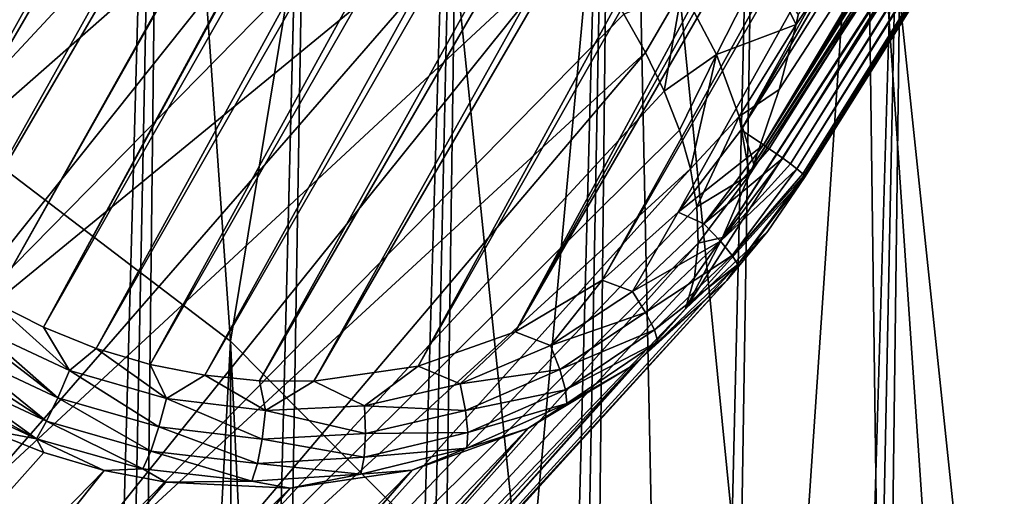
# Model space of a CAD drawing. Header units: metres. Extents: x -26 to 26, y -167 to 32.
# Tile 230 of 237: x 16.37 to 20.43, y 18.15 to 20.12. Entities that reach past the tile are written whole.
import ezdxf

# ---------------------------------------------------------------- set-up
doc = ezdxf.new("R2010")
doc.units = ezdxf.units.M
doc.layers.add('solid_12_411_043_XXX', color=7, linetype='CONTINUOUS')

msp = doc.modelspace()

# ---------------------------------------------------------------- linework, layer by layer
at = {"layer": 'solid_12_411_043_XXX'}
for points in [[(15.279972, 19.932302, 63.832066), (21.728968, 31.738966, 63.276543), (15.101868, 20.340115, 63.792358)], [(15.279972, 19.932302, 63.832066), (21.988541, 31.730095, 63.28759), (21.728968, 31.738966, 63.276543)], [(15.399792, 19.738262, 63.846542), (21.988541, 31.730095, 63.28759), (15.279972, 19.932302, 63.832066)], [(15.399792, 19.738262, 63.846542), (22.24612, 31.69833, 63.293831), (21.988541, 31.730095, 63.28759)], [(15.538996, 19.553642, 63.856056), (22.24612, 31.69833, 63.293831), (15.399792, 19.738262, 63.846542)], [(15.538996, 19.553642, 63.856056), (22.499348, 31.644161, 63.294548), (22.24612, 31.69833, 63.293831)], [(15.696124, 19.380856, 63.859718), (22.499348, 31.644161, 63.294548), (15.538996, 19.553642, 63.856056)], [(15.696124, 19.380856, 63.859718), (22.746126, 31.568321, 63.289227), (22.499348, 31.644161, 63.294548)], [(15.869509, 19.221888, 63.85685), (22.746126, 31.568321, 63.289227), (15.696124, 19.380856, 63.859718)], [(15.869509, 19.221888, 63.85685), (22.984604, 31.471617, 63.277557), (22.746126, 31.568321, 63.289227)], [(16.057413, 19.078411, 63.847), (22.984604, 31.471617, 63.277557), (15.869509, 19.221888, 63.85685)], [(16.057413, 19.078411, 63.847), (23.212774, 31.355017, 63.259449), (22.984604, 31.471617, 63.277557)], [(16.057413, 19.078411, 63.847), (16.25775, 18.952148, 63.829956), (23.212774, 31.355017, 63.259449)], [(23.242622, 31.338049, 63.256519), (23.212774, 31.355017, 63.259449), (16.25775, 18.952148, 63.829956)], [(23.242622, 31.338049, 63.256519), (16.25775, 18.952148, 63.829956), (16.468159, 18.844868, 63.80582)], [(23.272459, 31.321081, 63.253464), (23.242622, 31.338049, 63.256519), (16.468159, 18.844868, 63.80582)], [(23.488659, 31.18503, 63.227024), (23.272459, 31.321081, 63.253464), (16.468159, 18.844868, 63.80582)], [(23.488659, 31.18503, 63.227024), (16.468159, 18.844868, 63.80582), (16.685966, 18.757668, 63.774998)], [(23.69211, 31.030476, 63.194393), (23.488659, 31.18503, 63.227024), (16.685966, 18.757668, 63.774998)], [(23.69211, 31.030476, 63.194393), (16.685966, 18.757668, 63.774998), (16.908684, 18.691423, 63.738152)], [(23.880989, 30.858616, 63.15604), (23.69211, 31.030476, 63.194393), (16.908684, 18.691423, 63.738152)], [(23.880989, 30.858616, 63.15604), (16.908684, 18.691423, 63.738152), (17.134079, 18.646725, 63.696136)], [(24.053726, 30.670578, 63.112614), (23.880989, 30.858616, 63.15604), (17.134079, 18.646725, 63.696136)], [(24.053726, 30.670578, 63.112614), (17.134079, 18.646725, 63.696136), (17.359716, 18.623911, 63.650043)], [(24.208708, 30.467741, 63.065002), (24.053726, 30.670578, 63.112614), (17.359716, 18.623911, 63.650043)], [(24.208708, 30.467741, 63.065002), (17.359716, 18.623911, 63.650043), (17.582945, 18.62291, 63.601173)], [(24.344442, 30.251806, 63.014309), (24.208708, 30.467741, 63.065002), (17.582945, 18.62291, 63.601173)], [(24.344442, 30.251806, 63.014309), (17.582945, 18.62291, 63.601173), (18.013832, 18.684467, 63.500412)], [(24.459583, 30.024759, 62.961838), (24.344442, 30.251806, 63.014309), (18.013832, 18.684467, 63.500412)], [(24.459583, 30.024759, 62.961838), (18.013832, 18.684467, 63.500412), (18.414185, 18.826252, 63.40382)], [(24.552776, 29.78937, 62.90918), (24.459583, 30.024759, 62.961838), (18.414185, 18.826252, 63.40382)], [(24.623211, 29.54845, 62.857983), (24.552776, 29.78937, 62.90918), (18.414185, 18.826252, 63.40382)], [(24.623211, 29.54845, 62.857983), (18.414185, 18.826252, 63.40382), (18.773321, 19.040104, 63.320412)], [(24.670607, 29.304987, 62.809856), (24.623211, 29.54845, 62.857983), (18.773321, 19.040104, 63.320412)], [(24.670607, 29.304987, 62.809856), (18.773321, 19.040104, 63.320412), (19.086044, 19.320284, 63.256733)], [(24.670607, 29.304987, 62.809856), (19.086044, 19.320284, 63.256733), (19.346615, 19.660484, 63.217686)], [(24.697542, 28.821856, 62.728588), (24.670607, 29.304987, 62.809856), (19.346615, 19.660484, 63.217686)], [(21.832952, 23.607483, 62.942219), (24.697542, 28.821856, 62.728588), (19.346615, 19.660484, 63.217686)], [(21.832952, 23.607483, 62.942219), (19.43866, 19.598978, 63.160568), (24.300716, 27.525896, 62.661888)], [(24.385406, 27.468693, 62.602894), (24.300716, 27.525896, 62.661888), (19.43866, 19.598978, 63.160568)], [(24.385406, 27.468693, 62.602894), (19.43866, 19.598978, 63.160568), (19.462524, 19.582584, 63.139149)], [(24.408358, 27.452732, 62.58041), (24.385406, 27.468693, 62.602894), (19.462524, 19.582584, 63.139149)], [(24.453501, 27.44211, 61.219376), (19.39817, 19.518724, 60.43269), (19.502632, 19.826771, 60.211742)], [(24.453501, 27.44211, 61.219376), (24.512976, 27.340879, 61.834488), (19.39817, 19.518724, 60.43269)], [(24.408358, 27.452732, 62.58041), (19.462524, 19.582584, 63.139149), (19.517977, 19.543434, 63.073723)], [(24.453501, 27.44211, 61.219376), (19.502632, 19.826771, 60.211742), (19.573206, 20.095642, 60.026783)], [(24.462555, 27.413837, 62.510384), (24.408358, 27.452732, 62.58041), (19.517977, 19.543434, 63.073723)], [(24.453501, 27.44211, 61.219376), (19.573206, 20.095642, 60.026783), (19.581966, 20.134954, 60.000355)], [(24.462555, 27.413837, 62.510384), (19.517977, 19.543434, 63.073723), (19.550055, 19.519751, 63.020557)], [(24.488665, 27.394159, 62.463379), (24.462555, 27.413837, 62.510384), (19.550055, 19.519751, 63.020557)], [(24.488665, 27.394159, 62.463379), (19.550055, 19.519751, 63.020557), (19.575502, 19.499933, 62.963139)], [(24.517048, 27.371317, 62.39183), (24.488665, 27.394159, 62.463379), (19.575502, 19.499933, 62.963139)], [(24.512976, 27.340879, 61.834488), (19.269169, 19.215311, 60.660324), (19.380951, 19.474308, 60.465366)], [(24.512976, 27.340879, 61.834488), (21.814888, 23.130745, 61.363445), (19.269169, 19.215311, 60.660324)], [(24.512976, 27.340879, 61.834488), (19.380951, 19.474308, 60.465366), (19.39817, 19.518724, 60.43269)], [(24.517048, 27.371317, 62.39183), (19.575502, 19.499933, 62.963139), (19.600212, 19.478437, 62.8741)], [(24.534075, 27.355692, 62.321812), (24.517048, 27.371317, 62.39183), (19.600212, 19.478437, 62.8741)], [(24.534075, 27.355692, 62.321812), (19.600212, 19.478437, 62.8741), (19.605642, 19.472698, 62.839542)], [(24.534075, 27.355692, 62.321812), (19.605642, 19.472698, 62.839542), (24.541531, 27.346567, 62.258976)], [(24.541531, 27.346567, 62.258976), (19.605642, 19.472698, 62.839542), (19.607843, 19.462883, 62.714809)], [(22.074358, 23.401968, 62.445187), (24.541531, 27.346567, 62.258976), (19.607843, 19.462883, 62.714809)], [(16.338627, 24.623297, 4.15028), (16.974791, 24.395132, 4.15028), (15.604504, -25.185774, 4.15028)], [(16.974791, 24.395132, 4.15028), (16.000952, -25.058695, 4.15028), (15.604504, -25.185774, 4.15028)], [(16.974791, 24.395132, 4.15028), (16.391562, -24.918827, 4.15028), (16.000952, -25.058695, 4.15028)], [(16.974791, 24.395132, 4.15028), (17.597416, 24.132902, 4.15028), (16.391562, -24.918827, 4.15028)], [(17.597416, 24.132902, 4.15028), (16.778967, -24.765381, 4.15028), (16.391562, -24.918827, 4.15028)], [(17.597416, 24.132902, 4.15028), (18.212362, 23.833738, 4.15028), (16.778967, -24.765381, 4.15028)], [(18.212362, 23.833738, 4.15028), (17.163647, -24.597891, 4.15028), (16.778967, -24.765381, 4.15028)], [(18.212362, 23.833738, 4.15028), (17.546711, -24.41585, 4.15028), (17.163647, -24.597891, 4.15028)], [(18.212362, 23.833738, 4.15028), (18.822615, 23.494942, 4.15028), (17.546711, -24.41585, 4.15028)], [(15.871155, 19.829174, 9.150281), (16.920326, 23.337931, 9.150281), (15.902079, 23.713228, 9.150281)], [(21.832952, 23.607483, 62.942219), (19.346615, 19.660484, 63.217686), (19.43866, 19.598978, 63.160568)], [(18.822615, 23.494942, 4.15028), (17.928604, -24.218502, 4.15028), (17.546711, -24.41585, 4.15028)], [(18.822615, 23.494942, 4.15028), (18.309797, -24.005465, 4.15028), (17.928604, -24.218502, 4.15028)], [(18.822615, 23.494942, 4.15028), (19.429037, 23.114412, 4.15028), (18.309797, -24.005465, 4.15028)], [(22.074358, 23.401968, 62.445187), (19.607843, 19.462883, 62.714809), (21.814888, 23.130745, 61.363445)], [(15.871155, 19.829174, 9.150281), (17.239168, 18.787176, 9.150281), (16.920326, 23.337931, 9.150281)], [(17.239168, 18.787176, 9.150281), (17.909218, 22.862471, 9.150281), (16.920326, 23.337931, 9.150281)], [(19.429037, 23.114412, 4.15028), (18.690027, -23.776134, 4.15028), (18.309797, -24.005465, 4.15028)], [(19.429037, 23.114412, 4.15028), (20.030821, 22.690756, 4.15028), (18.690027, -23.776134, 4.15028)], [(21.814888, 23.130745, 61.363445), (19.607843, 19.462883, 62.714809), (19.116875, 18.920752, 60.892242)], [(21.814888, 23.130745, 61.363445), (19.116875, 18.920752, 60.892242), (19.269169, 19.215311, 60.660324)], [(17.239168, 18.787176, 9.150281), (18.455515, 17.559656, 9.150281), (17.909218, 22.862471, 9.150281)], [(18.455515, 17.559656, 9.150281), (18.889685, 22.272161, 9.150281), (17.909218, 22.862471, 9.150281)], [(20.030821, 22.690756, 4.15028), (19.069395, -23.530321, 4.15028), (18.690027, -23.776134, 4.15028)], [(20.030821, 22.690756, 4.15028), (19.446421, -23.268137, 4.15028), (19.069395, -23.530321, 4.15028)], [(20.030821, 22.690756, 4.15028), (20.624655, 22.224409, 4.15028), (19.446421, -23.268137, 4.15028)], [(18.455515, 17.559656, 9.150281), (18.999451, 16.882376, 9.150281), (18.889685, 22.272161, 9.150281)], [(19.495214, 16.169027, 9.150281), (19.858082, 21.559603, 9.150281), (18.889685, 22.272161, 9.150281)], [(18.999451, 16.882376, 9.150281), (19.495214, 16.169027, 9.150281), (18.889685, 22.272161, 9.150281)], [(20.624655, 22.224409, 4.15028), (19.82086, -22.989668, 4.15028), (19.446421, -23.268137, 4.15028)], [(20.624655, 22.224409, 4.15028), (20.190224, -22.696102, 4.15028), (19.82086, -22.989668, 4.15028)], [(20.624655, 22.224409, 4.15028), (21.204571, 21.718359, 4.15028), (20.190224, -22.696102, 4.15028)], [(13.95267, 19.737675, 49.265713), (16.321188, 22.096439, 57.257019), (16.603155, 21.989016, 57.099545)], [(14.503114, 19.615086, 49.153896), (13.95267, 19.737675, 49.265713), (16.603155, 21.989016, 57.099545)], [(14.503114, 19.615086, 49.153896), (16.603155, 21.989016, 57.099545), (16.876928, 21.86389, 56.997997)], [(14.503114, 19.615086, 49.153896), (16.876928, 21.86389, 56.997997), (17.14296, 21.722607, 56.947418)], [(14.503114, 19.615086, 49.153896), (17.14296, 21.722607, 56.947418), (15.024291, 19.383154, 49.082489)], [(17.403976, 21.564226, 56.945129), (15.024291, 19.383154, 49.082489), (17.14296, 21.722607, 56.947418)], [(21.204571, 21.718359, 4.15028), (20.553934, -22.387873, 4.15028), (20.190224, -22.696102, 4.15028)], [(17.403976, 21.564226, 56.945129), (15.493426, 19.052015, 49.054611), (15.024291, 19.383154, 49.082489)], [(17.403976, 21.564226, 56.945129), (17.663305, 21.386189, 56.993412), (15.493426, 19.052015, 49.054611)], [(19.495214, 16.169027, 9.150281), (19.938526, 15.425206, 9.150281), (19.858082, 21.559603, 9.150281)], [(20.669153, 13.843266, 9.150281), (20.794989, 20.729837, 9.150281), (19.858082, 21.559603, 9.150281)], [(20.329807, 14.65016, 9.150281), (20.669153, 13.843266, 9.150281), (19.858082, 21.559603, 9.150281)], [(19.938526, 15.425206, 9.150281), (20.329807, 14.65016, 9.150281), (19.858082, 21.559603, 9.150281)], [(17.663305, 21.386189, 56.993412), (17.920069, 21.187134, 57.097237), (15.493426, 19.052015, 49.054611)], [(17.920069, 21.187134, 57.097237), (15.890015, 18.636141, 49.071484), (15.493426, 19.052015, 49.054611)], [(17.920069, 21.187134, 57.097237), (18.173466, 20.964497, 57.264862), (15.890015, 18.636141, 49.071484)], [(18.173466, 20.964497, 57.264862), (18.420929, 20.71493, 57.507851), (15.890015, 18.636141, 49.071484)], [(18.420929, 20.71493, 57.507851), (16.196724, 18.153709, 49.132362), (15.890015, 18.636141, 49.071484)], [(18.420929, 20.71493, 57.507851), (18.654503, 20.438431, 57.838306), (16.196724, 18.153709, 49.132362)], [(18.654503, 20.438431, 57.838306), (16.400148, 17.625803, 49.234589), (16.196724, 18.153709, 49.132362)], [(18.654503, 20.438431, 57.838306), (18.862516, 20.13772, 58.267262), (16.400148, 17.625803, 49.234589)], [(19.245066, 19.972097, 59.409355), (19.102449, 20.241697, 58.923199), (19.441191, 20.359859, 59.548309)], [(19.245066, 19.972097, 59.409355), (19.441191, 20.359859, 59.548309), (19.573206, 20.095642, 60.026783)], [(19.441191, 20.359859, 59.548309), (19.581966, 20.134954, 60.000355), (19.573206, 20.095642, 60.026783)], [(19.102449, 20.241697, 58.923199), (18.952148, 19.980404, 58.520725), (18.862516, 20.13772, 58.267262)], [(19.102449, 20.241697, 58.923199), (19.029278, 19.820208, 58.800198), (18.952148, 19.980404, 58.520725)], [(19.245066, 19.972097, 59.409355), (19.029278, 19.820208, 58.800198), (19.102449, 20.241697, 58.923199)], [(18.862516, 20.13772, 58.267262), (18.952148, 19.980404, 58.520725), (16.400148, 17.625803, 49.234589)], [(19.337769, 19.715162, 59.926167), (19.245066, 19.972097, 59.409355), (19.573206, 20.095642, 60.026783)], [(19.337769, 19.715162, 59.926167), (19.573206, 20.095642, 60.026783), (19.502632, 19.826771, 60.211742)], [(18.952148, 19.980404, 58.520725), (16.4914, 17.075495, 49.373699), (16.400148, 17.625803, 49.234589)], [(18.952148, 19.980404, 58.520725), (19.029278, 19.820208, 58.800198), (16.4914, 17.075495, 49.373699)], [(19.245066, 19.972097, 59.409355), (19.091591, 19.659031, 59.104553), (19.029278, 19.820208, 58.800198)], [(19.245066, 19.972097, 59.409355), (19.136908, 19.498936, 59.431931), (19.091591, 19.659031, 59.104553)], [(19.337769, 19.715162, 59.926167), (19.136908, 19.498936, 59.431931), (19.245066, 19.972097, 59.409355)], [(16.020678, -4.309159, 145.479706), (17.239168, 18.787176, 9.150281), (15.871155, 19.829174, 9.150281)], [(19.337769, 19.715162, 59.926167), (19.502632, 19.826771, 60.211742), (19.39817, 19.518724, 60.43269)], [(19.029278, 19.820208, 58.800198), (19.091591, 19.659031, 59.104553), (16.4914, 17.075495, 49.373699)], [(19.337769, 19.715162, 59.926167), (19.163258, 19.342449, 59.77906), (19.136908, 19.498936, 59.431931)], [(19.337769, 19.715162, 59.926167), (19.380951, 19.474308, 60.465366), (19.163258, 19.342449, 59.77906)], [(19.337769, 19.715162, 59.926167), (19.39817, 19.518724, 60.43269), (19.380951, 19.474308, 60.465366)], [(19.091591, 19.659031, 59.104553), (19.136908, 19.498936, 59.431931), (16.4914, 17.075495, 49.373699)], [(19.43866, 19.598978, 63.160568), (19.346615, 19.660484, 63.217686), (19.086044, 19.320284, 63.256733)], [(19.192835, 19.27261, 63.197704), (19.43866, 19.598978, 63.160568), (19.086044, 19.320284, 63.256733)], [(19.462524, 19.582584, 63.139149), (19.43866, 19.598978, 63.160568), (19.192835, 19.27261, 63.197704)], [(19.517977, 19.543434, 63.073723), (19.462524, 19.582584, 63.139149), (19.192835, 19.27261, 63.197704)], [(19.261133, 19.200399, 63.112919), (19.517977, 19.543434, 63.073723), (19.192835, 19.27261, 63.197704)], [(19.550055, 19.519751, 63.020557), (19.517977, 19.543434, 63.073723), (19.261133, 19.200399, 63.112919)], [(19.136908, 19.498936, 59.431931), (16.466488, 16.526836, 49.54361), (16.4914, 17.075495, 49.373699)], [(19.136908, 19.498936, 59.431931), (19.163258, 19.342449, 59.77906), (16.466488, 16.526836, 49.54361)], [(19.575502, 19.499933, 62.963139), (19.550055, 19.519751, 63.020557), (19.261133, 19.200399, 63.112919)], [(19.309179, 19.142143, 63.003487), (19.575502, 19.499933, 62.963139), (19.261133, 19.200399, 63.112919)], [(19.600212, 19.478437, 62.8741), (19.575502, 19.499933, 62.963139), (19.309179, 19.142143, 63.003487)], [(19.116875, 18.920752, 60.892242), (19.607843, 19.462883, 62.714809), (19.456127, 19.241722, 62.748924)], [(19.380951, 19.474308, 60.465366), (19.169167, 19.1924, 60.141327), (19.163258, 19.342449, 59.77906)], [(19.269169, 19.215311, 60.660324), (19.169167, 19.1924, 60.141327), (19.380951, 19.474308, 60.465366)], [(19.600212, 19.478437, 62.8741), (19.309179, 19.142143, 63.003487), (19.605642, 19.472698, 62.839542)], [(19.309179, 19.142143, 63.003487), (19.332022, 19.103844, 62.880669), (19.605642, 19.472698, 62.839542)], [(19.605642, 19.472698, 62.839542), (19.332022, 19.103844, 62.880669), (19.607843, 19.462883, 62.714809)], [(19.332022, 19.103844, 62.880669), (19.456127, 19.241722, 62.748924), (19.607843, 19.462883, 62.714809)], [(19.163258, 19.342449, 59.77906), (19.169167, 19.1924, 60.141327), (16.466488, 16.526836, 49.54361)], [(18.897608, 18.992781, 63.257675), (19.086044, 19.320284, 63.256733), (18.773321, 19.040104, 63.320412)], [(18.897608, 18.992781, 63.257675), (19.192835, 19.27261, 63.197704), (19.086044, 19.320284, 63.256733)], [(19.261133, 19.200399, 63.112919), (19.192835, 19.27261, 63.197704), (18.897608, 18.992781, 63.257675)], [(19.456127, 19.241722, 62.748924), (19.287132, 19.038465, 62.789757), (16.077562, 15.529261, 49.945114)], [(19.116875, 18.920752, 60.892242), (19.456127, 19.241722, 62.748924), (16.077562, 15.529261, 49.945114)], [(19.269169, 19.215311, 60.660324), (19.116875, 18.920752, 60.892242), (19.153811, 19.051197, 60.513908)], [(19.269169, 19.215311, 60.660324), (19.153811, 19.051197, 60.513908), (19.169167, 19.1924, 60.141327)], [(19.332022, 19.103844, 62.880669), (19.287132, 19.038465, 62.789757), (19.456127, 19.241722, 62.748924)], [(19.169167, 19.1924, 60.141327), (16.326504, 16.003805, 49.736897), (16.466488, 16.526836, 49.54361)], [(19.169167, 19.1924, 60.141327), (19.153811, 19.051197, 60.513908), (16.326504, 16.003805, 49.736897)], [(18.952187, 18.905716, 63.176998), (19.261133, 19.200399, 63.112919), (18.897608, 18.992781, 63.257675)], [(19.309179, 19.142143, 63.003487), (19.261133, 19.200399, 63.112919), (18.952187, 18.905716, 63.176998)], [(18.988617, 18.834202, 63.070999), (19.309179, 19.142143, 63.003487), (18.952187, 18.905716, 63.176998)], [(18.988617, 18.834202, 63.070999), (19.332022, 19.103844, 62.880669), (19.309179, 19.142143, 63.003487)], [(18.988617, 18.834202, 63.070999), (19.003149, 18.785603, 62.950581), (19.332022, 19.103844, 62.880669)], [(19.332022, 19.103844, 62.880669), (19.003149, 18.785603, 62.950581), (19.287132, 19.038465, 62.789757)], [(19.153811, 19.051197, 60.513908), (19.116875, 18.920752, 60.892242), (16.326504, 16.003805, 49.736897)], [(19.287132, 19.038465, 62.789757), (15.730545, 15.123943, 50.159157), (16.077562, 15.529261, 49.945114)], [(19.287132, 19.038465, 62.789757), (18.902943, 18.690403, 62.888786), (15.730545, 15.123943, 50.159157)], [(18.559441, 18.769779, 63.33691), (18.773321, 19.040104, 63.320412), (18.414185, 18.826252, 63.40382)], [(18.559441, 18.769779, 63.33691), (18.897608, 18.992781, 63.257675), (18.773321, 19.040104, 63.320412)], [(19.003149, 18.785603, 62.950581), (18.902943, 18.690403, 62.888786), (19.287132, 19.038465, 62.789757)], [(18.952187, 18.905716, 63.176998), (18.897608, 18.992781, 63.257675), (18.559441, 18.769779, 63.33691)], [(16.195681, 18.844822, 63.819523), (16.575888, 18.666899, 63.77203), (16.25775, 18.952148, 63.829956)], [(16.575888, 18.666899, 63.77203), (16.468159, 18.844868, 63.80582), (16.25775, 18.952148, 63.829956)], [(19.116875, 18.920752, 60.892242), (16.077562, 15.529261, 49.945114), (16.326504, 16.003805, 49.736897)], [(18.598429, 18.670218, 63.261845), (18.952187, 18.905716, 63.176998), (18.559441, 18.769779, 63.33691)], [(18.988617, 18.834202, 63.070999), (18.952187, 18.905716, 63.176998), (18.598429, 18.670218, 63.261845)], [(16.131735, 18.739975, 63.776321), (16.527687, 18.554365, 63.726414), (16.180649, 18.819641, 63.812397)], [(16.527687, 18.554365, 63.726414), (16.195681, 18.844822, 63.819523), (16.180649, 18.819641, 63.812397)], [(16.527687, 18.554365, 63.726414), (16.575888, 18.666899, 63.77203), (16.195681, 18.844822, 63.819523)], [(16.575888, 18.666899, 63.77203), (16.685966, 18.757668, 63.774998), (16.468159, 18.844868, 63.80582)], [(18.187523, 18.611046, 63.42897), (18.414185, 18.826252, 63.40382), (18.013832, 18.684467, 63.500412)], [(18.187523, 18.611046, 63.42897), (18.559441, 18.769779, 63.33691), (18.414185, 18.826252, 63.40382)], [(18.62183, 18.587379, 63.160519), (18.988617, 18.834202, 63.070999), (18.598429, 18.670218, 63.261845)], [(18.62183, 18.587379, 63.160519), (19.003149, 18.785603, 62.950581), (18.988617, 18.834202, 63.070999)], [(17.29278, -5.268869, 145.310486), (17.239168, 18.787176, 9.150281), (16.020678, -4.309159, 145.479706)], [(18.43173, -6.386786, 145.113388), (18.455515, 17.559656, 9.150281), (17.239168, 18.787176, 9.150281)], [(18.43173, -6.386786, 145.113388), (17.239168, 18.787176, 9.150281), (17.29278, -5.268869, 145.310486)], [(18.598429, 18.670218, 63.261845), (18.559441, 18.769779, 63.33691), (18.187523, 18.611046, 63.42897)], [(18.62183, 18.587379, 63.160519), (18.627232, 18.529793, 63.04335), (19.003149, 18.785603, 62.950581)], [(19.003149, 18.785603, 62.950581), (18.627232, 18.529793, 63.04335), (18.902943, 18.690403, 62.888786)], [(16.480429, 18.456837, 63.649395), (16.131735, 18.739975, 63.776321), (16.106375, 18.700165, 63.749142)], [(16.480429, 18.456837, 63.649395), (16.527687, 18.554365, 63.726414), (16.131735, 18.739975, 63.776321)], [(16.575888, 18.666899, 63.77203), (16.975578, 18.550741, 63.704182), (16.685966, 18.757668, 63.774998)], [(16.975578, 18.550741, 63.704182), (16.908684, 18.691423, 63.738152), (16.685966, 18.757668, 63.774998)], [(18.902943, 18.690403, 62.888786), (15.300619, 14.805567, 50.369675), (15.730545, 15.123943, 50.159157)], [(18.902943, 18.690403, 62.888786), (18.466415, 18.427025, 63.005116), (15.300619, 14.805567, 50.369675)], [(16.072279, 18.648561, 63.701706), (16.480429, 18.456837, 63.649395), (16.106375, 18.700165, 63.749142)], [(16.975578, 18.550741, 63.704182), (17.134079, 18.646725, 63.696136), (16.908684, 18.691423, 63.738152)], [(17.792282, 18.521015, 63.526081), (18.013832, 18.684467, 63.500412), (17.582945, 18.62291, 63.601173)], [(17.792282, 18.521015, 63.526081), (18.187523, 18.611046, 63.42897), (18.013832, 18.684467, 63.500412)], [(18.627232, 18.529793, 63.04335), (18.466415, 18.427025, 63.005116), (18.902943, 18.690403, 62.888786)], [(16.041967, 18.605038, 63.64621), (16.438978, 18.384356, 63.548885), (16.072279, 18.648561, 63.701706)], [(16.072279, 18.648561, 63.701706), (16.438978, 18.384356, 63.548885), (16.480429, 18.456837, 63.649395)], [(16.527687, 18.554365, 63.726414), (16.944399, 18.434021, 63.654465), (16.575888, 18.666899, 63.77203)], [(16.944399, 18.434021, 63.654465), (16.975578, 18.550741, 63.704182), (16.575888, 18.666899, 63.77203)], [(16.975578, 18.550741, 63.704182), (17.384651, 18.501205, 63.620239), (17.134079, 18.646725, 63.696136)], [(17.384651, 18.501205, 63.620239), (17.359716, 18.623911, 63.650043), (17.134079, 18.646725, 63.696136)], [(18.209583, 18.502012, 63.360466), (18.598429, 18.670218, 63.261845), (18.187523, 18.611046, 63.42897)], [(18.62183, 18.587379, 63.160519), (18.598429, 18.670218, 63.261845), (18.209583, 18.502012, 63.360466)], [(16.041967, 18.605038, 63.64621), (16.023197, 18.579609, 63.603195), (16.438978, 18.384356, 63.548885)], [(17.384651, 18.501205, 63.620239), (17.582945, 18.62291, 63.601173), (17.359716, 18.623911, 63.650043)], [(17.384651, 18.501205, 63.620239), (17.792282, 18.521015, 63.526081), (17.582945, 18.62291, 63.601173)], [(18.209583, 18.502012, 63.360466), (18.187523, 18.611046, 63.42897), (17.792282, 18.521015, 63.526081)], [(16.438978, 18.384356, 63.548885), (16.023197, 18.579609, 63.603195), (16.226931, 18.424368, 63.486526)], [(18.218992, 18.410383, 63.264587), (18.62183, 18.587379, 63.160519), (18.209583, 18.502012, 63.360466)], [(18.218992, 18.410383, 63.264587), (18.627232, 18.529793, 63.04335), (18.62183, 18.587379, 63.160519)], [(16.480429, 18.456837, 63.649395), (16.910666, 18.33362, 63.574097), (16.527687, 18.554365, 63.726414)], [(16.910666, 18.33362, 63.574097), (16.944399, 18.434021, 63.654465), (16.527687, 18.554365, 63.726414)], [(16.944399, 18.434021, 63.654465), (17.371134, 18.383575, 63.565025), (16.975578, 18.550741, 63.704182)], [(17.371134, 18.383575, 63.565025), (17.384651, 18.501205, 63.620239), (16.975578, 18.550741, 63.704182)], [(18.627232, 18.529793, 63.04335), (18.214775, 18.345591, 63.151199), (18.466415, 18.427025, 63.005116)], [(18.218992, 18.410383, 63.264587), (18.214775, 18.345591, 63.151199), (18.627232, 18.529793, 63.04335)], [(17.371134, 18.383575, 63.565025), (17.796665, 18.405922, 63.464417), (17.384651, 18.501205, 63.620239)], [(17.796665, 18.405922, 63.464417), (17.792282, 18.521015, 63.526081), (17.384651, 18.501205, 63.620239)], [(17.796665, 18.405922, 63.464417), (18.209583, 18.502012, 63.360466), (17.792282, 18.521015, 63.526081)], [(18.218992, 18.410383, 63.264587), (18.209583, 18.502012, 63.360466), (17.796665, 18.405922, 63.464417)], [(16.480429, 18.456837, 63.649395), (16.438978, 18.384356, 63.548885), (16.877848, 18.259876, 63.47134)], [(16.480429, 18.456837, 63.649395), (16.877848, 18.259876, 63.47134), (16.910666, 18.33362, 63.574097)], [(16.469551, 18.327713, 63.452164), (16.226931, 18.424368, 63.486526), (13.163905, 14.611364, 51.003033)], [(18.466415, 18.427025, 63.005116), (14.806572, 14.588046, 50.567463), (15.300619, 14.805567, 50.369675)], [(18.466415, 18.427025, 63.005116), (17.98918, 18.255173, 63.129829), (14.806572, 14.588046, 50.567463)], [(16.438978, 18.384356, 63.548885), (16.226931, 18.424368, 63.486526), (16.469551, 18.327713, 63.452164)], [(16.910666, 18.33362, 63.574097), (17.351574, 18.283131, 63.480141), (16.944399, 18.434021, 63.654465)], [(17.351574, 18.283131, 63.480141), (17.371134, 18.383575, 63.565025), (16.944399, 18.434021, 63.654465)], [(17.791607, 18.308386, 63.374203), (17.796665, 18.405922, 63.464417), (17.371134, 18.383575, 63.565025)], [(17.791607, 18.308386, 63.374203), (18.214775, 18.345591, 63.151199), (18.218992, 18.410383, 63.264587)], [(17.791607, 18.308386, 63.374203), (18.218992, 18.410383, 63.264587), (17.796665, 18.405922, 63.464417)], [(18.214775, 18.345591, 63.151199), (17.98918, 18.255173, 63.129829), (18.466415, 18.427025, 63.005116)], [(16.438978, 18.384356, 63.548885), (16.469551, 18.327713, 63.452164), (16.719063, 18.254337, 63.410774)], [(16.877848, 18.259876, 63.47134), (16.438978, 18.384356, 63.548885), (16.719063, 18.254337, 63.410774)], [(17.351574, 18.283131, 63.480141), (17.791607, 18.308386, 63.374203), (17.371134, 18.383575, 63.565025)], [(16.719063, 18.254337, 63.410774), (16.469551, 18.327713, 63.452164), (13.163905, 14.611364, 51.003033)], [(16.910666, 18.33362, 63.574097), (16.877848, 18.259876, 63.47134), (17.327982, 18.210211, 63.374313)], [(16.910666, 18.33362, 63.574097), (17.327982, 18.210211, 63.374313), (17.351574, 18.283131, 63.480141)], [(18.214775, 18.345591, 63.151199), (17.777628, 18.238447, 63.264721), (17.98918, 18.255173, 63.129829)], [(17.791607, 18.308386, 63.374203), (17.777628, 18.238447, 63.264721), (18.214775, 18.345591, 63.151199)], [(17.351574, 18.283131, 63.480141), (17.327982, 18.210211, 63.374313), (17.777628, 18.238447, 63.264721)], [(17.351574, 18.283131, 63.480141), (17.777628, 18.238447, 63.264721), (17.791607, 18.308386, 63.374203)], [(16.719063, 18.254337, 63.410774), (13.163905, 14.611364, 51.003033), (13.714348, 14.488776, 50.891216)], [(16.973162, 18.204987, 63.363037), (16.719063, 18.254337, 63.410774), (13.714348, 14.488776, 50.891216)], [(17.98918, 18.255173, 63.129829), (14.269999, 14.480888, 50.743881), (14.806572, 14.588046, 50.567463)], [(17.98918, 18.255173, 63.129829), (17.485783, 18.180334, 63.252529), (14.269999, 14.480888, 50.743881)], [(16.877848, 18.259876, 63.47134), (16.719063, 18.254337, 63.410774), (16.973162, 18.204987, 63.363037)], [(17.327982, 18.210211, 63.374313), (16.877848, 18.259876, 63.47134), (16.973162, 18.204987, 63.363037)], [(17.777628, 18.238447, 63.264721), (17.327982, 18.210211, 63.374313), (17.485783, 18.180334, 63.252529)], [(17.777628, 18.238447, 63.264721), (17.485783, 18.180334, 63.252529), (17.98918, 18.255173, 63.129829)], [(17.485783, 18.180334, 63.252529), (16.973162, 18.204987, 63.363037), (13.714348, 14.488776, 50.891216)], [(17.327982, 18.210211, 63.374313), (16.973162, 18.204987, 63.363037), (17.485783, 18.180334, 63.252529)], [(17.485783, 18.180334, 63.252529), (13.714348, 14.488776, 50.891216), (14.269999, 14.480888, 50.743881)], [(16.196724, 18.153709, 49.132362), (16.400148, 17.625803, 49.234589), (16.180658, 18.140297, 49.099522)]]:
    msp.add_3dface(points, dxfattribs=at)

doc.saveas('drawing.dxf')
